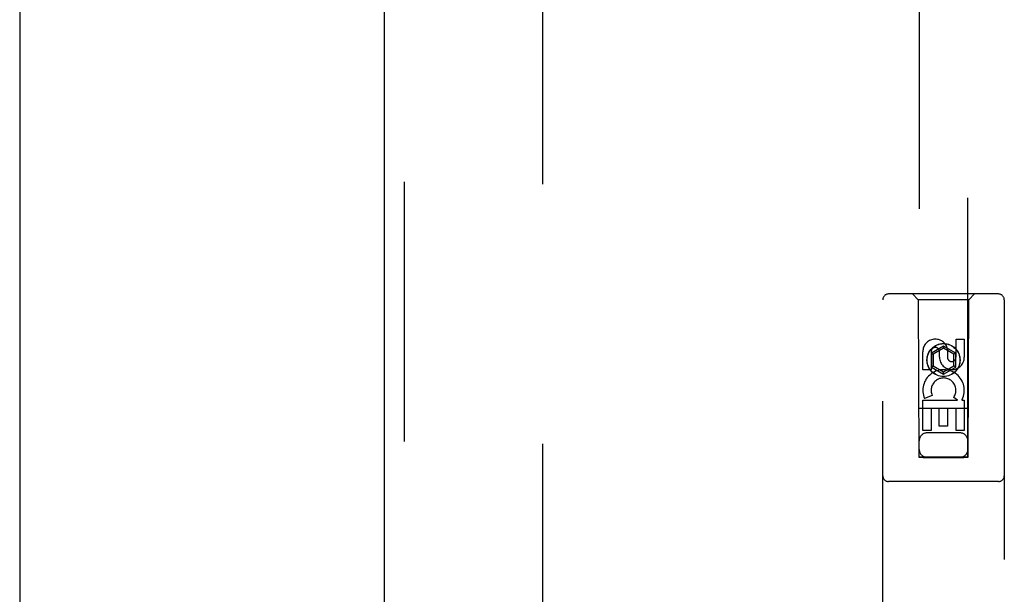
# Model space of a CAD drawing. Header units: inches. Extents: x 0 to 243, y 0 to 157.
# Tile 19 of 30: x 77.12 to 82.18, y 85.29 to 88.24. Entities that reach past the tile are written whole.
import ezdxf

# ---------------------------------------------------------------- set-up
doc = ezdxf.new("R2010")
doc.units = ezdxf.units.IN
doc.header["$LTSCALE"] = 13.357143
doc.header["$MEASUREMENT"] = 0
doc.linetypes.add('HIDDEN', pattern=[0.2, 0.1, -0.1])
for name, color, linetype in [('DEFAULT_2', 8, 'HIDDEN'), ('LEFTHAND_DOOR_ASSEMBLY', 7, 'CONTINUOUS'), ('RIGHTHAND_DOOR_ASSEMBLY', 7, 'CONTINUOUS')]:
    doc.layers.add(name, color=color, linetype=linetype)

msp = doc.modelspace()

# ---------------------------------------------------------------- linework, layer by layer
at = {"layer": 'DEFAULT_2', "color": 8, "linetype": 'HIDDEN'}
msp.add_line((79.8062, 118.1195), (79.8062, 49.5225), dxfattribs=at)
at = {"layer": 'LEFTHAND_DOOR_ASSEMBLY', "color": 3, "linetype": 'Continuous'}
msp.add_line((77.1187, 118.967), (77.1187, 48.675), dxfattribs=at)
at = {"layer": 'RIGHTHAND_DOOR_ASSEMBLY', "color": 3, "linetype": 'Continuous'}
msp.add_line((78.9937, 48.675), (78.9937, 118.967), dxfattribs=at)
at = {"layer": 'RIGHTHAND_DOOR_ASSEMBLY', "color": 8, "linetype": 'HIDDEN'}
for p, q in [((79.0977, 48.675), (79.0977, 118.967)), ((81.7437, 117.9935), (81.7437, 85.9918)), ((81.9937, 85.9918), (81.9937, 117.9935)), ((82.1512, 86.8335), (81.5862, 86.8335)), ((81.7387, 86.8035), (81.7087, 86.8335)), ((81.9987, 86.8035), (82.0287, 86.8335)), ((81.5562, 84.946), (81.5562, 86.8035)), ((81.7387, 86.8035), (81.7422, 85.9935)), ((81.9987, 86.8035), (81.7387, 86.8035)), ((81.9952, 85.9935), (81.9987, 86.8035)), ((82.1812, 86.8035), (82.1812, 84.946)), ((81.9329, 86.5077), (81.9329, 86.6001)), ((81.9329, 86.6001), (81.9753, 86.6001)), ((81.9753, 86.6001), (81.9753, 86.5077)), ((81.7621, 86.4438), (81.7621, 86.5362)), ((81.8045, 86.5362), (81.8045, 86.4438)), ((81.8687, 86.5654), (81.8062, 86.5293)), ((81.8062, 86.5293), (81.8062, 86.4571)), ((81.8062, 86.5293), (81.8162, 86.5235)), ((81.8687, 86.5538), (81.8162, 86.5235)), ((81.8162, 86.5235), (81.8162, 86.4629)), ((81.8484, 86.5077), (81.8484, 86.5362)), ((81.8687, 86.5654), (81.8687, 86.5538)), ((81.9312, 86.5293), (81.8687, 86.5654)), ((81.9212, 86.5235), (81.8687, 86.5538)), ((81.8893, 86.55), (81.8893, 86.5037)), ((81.9312, 86.5293), (81.9212, 86.5235)), ((81.9212, 86.4629), (81.9212, 86.5235)), ((81.9312, 86.4571), (81.9312, 86.5293)), ((81.8045, 86.4438), (81.7621, 86.4438)), ((81.8062, 86.4571), (81.8162, 86.4629)), ((81.8062, 86.4571), (81.8687, 86.421)), ((81.8162, 86.4629), (81.8687, 86.4326)), ((81.8687, 86.4326), (81.9212, 86.4629)), ((81.8687, 86.421), (81.9312, 86.4571)), ((81.8687, 86.421), (81.8687, 86.4326)), ((81.9312, 86.4571), (81.9212, 86.4629)), ((81.7621, 86.1314), (81.7621, 86.2875)), ((81.7621, 86.2875), (81.9397, 86.2875)), ((81.8102, 86.3119), (81.7711, 86.295)), ((81.9397, 86.2875), (81.9211, 86.3005)), ((81.9648, 86.291), (81.963, 86.2875)), ((81.963, 86.2875), (81.9753, 86.2875)), ((81.9753, 86.2875), (81.9753, 86.1314)), ((81.9963, 86.2435), (81.7411, 86.2435)), ((81.8045, 86.2449), (81.8045, 86.1314)), ((81.847, 86.2449), (81.8045, 86.2449)), ((81.847, 86.1527), (81.847, 86.2449)), ((81.8894, 86.2449), (81.8894, 86.1527)), ((81.9329, 86.2449), (81.8894, 86.2449)), ((81.9329, 86.1314), (81.9329, 86.2449)), ((81.8045, 86.1314), (81.7621, 86.1314)), ((81.9537, 86.1185), (81.7837, 86.1185)), ((81.8894, 86.1527), (81.847, 86.1527)), ((81.9753, 86.1314), (81.9329, 86.1314)), ((81.7422, 85.9935), (81.9952, 85.9935)), ((81.7444, 85.9948), (81.7456, 85.9948)), ((81.7456, 85.9948), (81.7496, 85.9949)), ((81.7509, 85.9918), (81.7464, 85.9918)), ((81.7496, 85.9949), (81.762, 85.9949)), ((81.7637, 85.9917), (81.7509, 85.9918)), ((81.762, 85.9949), (81.9737, 85.9949)), ((81.7637, 85.9917), (81.9737, 85.9917)), ((81.9737, 85.9949), (81.9866, 85.9949)), ((81.9866, 85.9949), (81.991, 85.9949)), ((81.9918, 85.9918), (81.9879, 85.9918)), ((81.993, 85.9918), (81.9918, 85.9918)), ((82.1512, 85.8685), (81.5862, 85.8685))]:
    msp.add_line(p, q, dxfattribs=at)
for points in [[(81.7437, 85.9948), (81.7438, 85.9948), (81.744, 85.9948), (81.7444, 85.9948)], [(81.7464, 85.9918), (81.7449, 85.9918), (81.7444, 85.9918), (81.744, 85.9918), (81.7438, 85.9918), (81.7437, 85.9918)], [(81.9879, 85.9918), (81.9755, 85.9917), (81.9737, 85.9917)], [(81.991, 85.9949), (81.9925, 85.9948), (81.993, 85.9948), (81.9934, 85.9948), (81.9936, 85.9948), (81.9937, 85.9948)], [(81.9937, 85.9918), (81.9936, 85.9918), (81.9934, 85.9918), (81.993, 85.9918)]]:
    msp.add_lwpolyline(points, dxfattribs=at)
for radius in [0.085, 0.0845]:
    msp.add_circle((81.8687, 86.4935), radius, dxfattribs=at)
for centre, radius, start, end in [((81.5862, 86.8035), 0.03, 90, 180), ((82.1512, 86.8035), 0.03, 0, 90), ((81.8265, 86.5363), 0.0644, 12.2995, 180.0775), ((81.8265, 86.5362), 0.0219, 359.9011, 180), ((81.9118, 86.5077), 0.0635, 180, 360), ((81.9109, 86.5077), 0.0219, 190.307, 360), ((81.8688, 86.3373), 0.1065, 334.2636, 203.4027), ((81.8688, 86.3373), 0.0639, 324.8895, 203.4026), ((81.7837, 86.0785), 0.04, 90, 180), ((81.9537, 86.0785), 0.04, 0, 90), ((81.7837, 86.0335), 0.04, 180, 270), ((81.9537, 86.0335), 0.04, 270, 360), ((81.5862, 85.8985), 0.03, 180, 270), ((82.1512, 85.8985), 0.03, 270, 360)]:
    msp.add_arc(centre, radius, start, end, dxfattribs=at)

doc.saveas('drawing.dxf')
